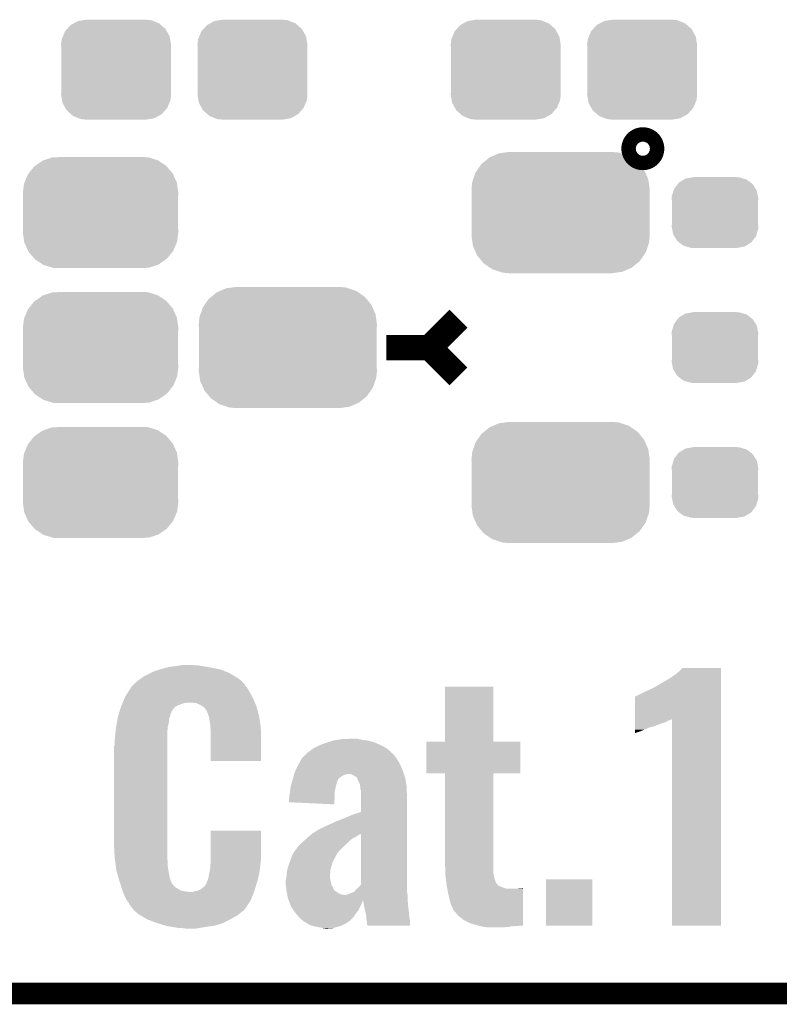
# Model space of a CAD drawing. Extents: x -1.3 to 24.2, y -3.9 to 53.4.
# Tile 3 of 42: x 6.6 to 12, y -3.9 to 3. Entities that reach past the tile are written whole.
import ezdxf

# ---------------------------------------------------------------- set-up
doc = ezdxf.new("R2010")
doc.units = 0
doc.layers.get('0').update_dxf_attribs({"linetype": 'CONTINUOUS'})
for name, color, linetype in [('LTE_CAT_1_5_CLICK_V101_GKO', 9, 'CONTINUOUS'), ('LTE_CAT_1_5_CLICK_V101_GTO', 11, 'CONTINUOUS'), ('LTE_CAT_1_5_CLICK_V101_GTS', 8, 'CONTINUOUS')]:
    doc.layers.add(name, color=color, linetype=linetype)

# ---------------------------------------------------------------- blocks, each defined once
blk = doc.blocks.new('CUSTOM_49')
for points in [[(-0.268438, 0.342124), (-0.233628, 0.347838), (0.2622, 0.342124), (0.247972, 0.347838)], [(-0.233628, 0.347838), (-0.20955, 0.35179), (0.247972, 0.347838), (0.20955, 0.35179)], [(-0.360486, 0.26887), (-0.34504, 0.286174), (0.357822, 0.26887), (0.348152, 0.286174)], [(-0.34504, 0.286174), (-0.320744, 0.31339), (0.348152, 0.286174), (0.317222, 0.31339)], [(-0.320744, 0.31339), (-0.298526, 0.325596), (0.317222, 0.31339), (0.30335, 0.325596)], [(-0.298526, 0.325596), (-0.268438, 0.342124), (0.30335, 0.325596), (0.2622, 0.342124)], [(-0.38735, 0.17526), (-0.383124, 0.213652), (0.38735, 0.17526), (0.380766, 0.213652)], [(-0.383124, 0.213652), (-0.37475, 0.234078), (0.380766, 0.213652), (0.377262, 0.234078)], [(-0.37475, 0.234078), (-0.360486, 0.26887), (0.377262, 0.234078), (0.357822, 0.26887)], [(-0.38608, 0.154124), (-0.38735, 0.17526), (0.38608, 0.154124), (0.38735, 0.17526)], [(-0.38608, -0.154124), (-0.38608, 0.154124), (0.38608, -0.154124), (0.38608, 0.154124)], [(-0.38735, -0.17526), (-0.38608, -0.154124), (0.38735, -0.17526), (0.38608, -0.154124)], [(-0.380764, -0.213652), (-0.38735, -0.17526), (0.383124, -0.213652), (0.38735, -0.17526)], [(-0.377262, -0.234078), (-0.380764, -0.213652), (0.374748, -0.234078), (0.383124, -0.213652)], [(-0.35782, -0.26887), (-0.377262, -0.234078), (0.360486, -0.26887), (0.374748, -0.234078)], [(-0.348152, -0.286174), (-0.35782, -0.26887), (0.345038, -0.286174), (0.360486, -0.26887)], [(-0.31722, -0.31339), (-0.348152, -0.286174), (0.320744, -0.31339), (0.345038, -0.286174)], [(-0.30335, -0.325596), (-0.31722, -0.31339), (0.298524, -0.325596), (0.320744, -0.31339)], [(-0.262198, -0.342124), (-0.30335, -0.325596), (0.268438, -0.342124), (0.298524, -0.325596)], [(-0.247972, -0.347838), (-0.262198, -0.342124), (0.233626, -0.347838), (0.268438, -0.342124)], [(-0.20955, -0.35179), (-0.247972, -0.347838), (0.20955, -0.35179), (0.233626, -0.347838)]]:
    blk.add_solid(points)
blk = doc.blocks.new('CUSTOM_176')
for points in [[(-0.263218, 0.199814), (-0.254768, 0.210758), (0.26581, 0.199814), (0.251368, 0.210758)], [(-0.254768, 0.210758), (-0.218054, 0.233), (0.251368, 0.210758), (0.222016, 0.233)], [(-0.218054, 0.233), (-0.20777, 0.23923), (0.222016, 0.233), (0.200324, 0.23923)], [(-0.20777, 0.23923), (-0.157486, 0.248168), (0.200324, 0.23923), (0.169202, 0.248168)], [(-0.157486, 0.248168), (-0.15367, 0.248846), (0.169202, 0.248168), (0.15367, 0.248846)], [(-0.15367, 0.248846), (-0.15367, 0.25019), (0.15367, 0.248846), (0.15367, 0.25019)], [(-0.303986, 0.114586), (-0.29256, 0.153072), (0.301898, 0.114586), (0.2947, 0.153072)], [(-0.29256, 0.153072), (-0.288346, 0.167262), (0.2947, 0.153072), (0.28593, 0.167262)], [(-0.288346, 0.167262), (-0.263218, 0.199814), (0.28593, 0.167262), (0.26581, 0.199814)], [(-0.3048, 0.09906), (-0.303986, 0.114586), (0.3048, 0.09906), (0.301898, 0.114586)], [(-0.30353, 0.079592), (-0.3048, 0.09906), (0.30353, 0.079592), (0.3048, 0.09906)], [(-0.30353, -0.079592), (-0.30353, 0.079592), (0.30353, -0.079592), (0.30353, 0.079592)], [(-0.3048, -0.09906), (-0.30353, -0.079592), (0.3048, -0.09906), (0.30353, -0.079592)], [(-0.301896, -0.114586), (-0.3048, -0.09906), (0.303986, -0.114586), (0.3048, -0.09906)], [(-0.2947, -0.153072), (-0.301896, -0.114586), (0.292558, -0.153072), (0.303986, -0.114586)], [(-0.285928, -0.167262), (-0.2947, -0.153072), (0.288346, -0.167262), (0.292558, -0.153072)], [(-0.26581, -0.199814), (-0.285928, -0.167262), (0.263216, -0.199814), (0.288346, -0.167262)], [(-0.251366, -0.210758), (-0.26581, -0.199814), (0.254768, -0.210758), (0.263216, -0.199814)], [(-0.222016, -0.233), (-0.251366, -0.210758), (0.218052, -0.233), (0.254768, -0.210758)], [(-0.200322, -0.23923), (-0.222016, -0.233), (0.20777, -0.23923), (0.218052, -0.233)], [(-0.169202, -0.248168), (-0.200322, -0.23923), (0.157484, -0.248168), (0.20777, -0.23923)], [(-0.15367, -0.248846), (-0.169202, -0.248168), (0.15367, -0.248846), (0.157484, -0.248168)], [(-0.15367, -0.25019), (-0.15367, -0.248846), (0.15367, -0.25019), (0.15367, -0.248846)]]:
    blk.add_solid(points)
blk = doc.blocks.new('CUSTOM_177')
for points in [[(-0.45942, 0.329798), (-0.408486, 0.365334), (0.461172, 0.329798), (0.40664, 0.365334)], [(-0.408486, 0.365334), (-0.398144, 0.368824), (0.40664, 0.365334), (0.401284, 0.368824)], [(-0.398144, 0.368824), (-0.340756, 0.388186), (0.401284, 0.368824), (0.337274, 0.388186)], [(-0.340756, 0.388186), (-0.308722, 0.38952), (0.337274, 0.388186), (0.332862, 0.38952)], [(-0.308722, 0.38952), (-0.269336, 0.39116), (0.332862, 0.38952), (0.269336, 0.39116)], [(-0.506452, 0.275566), (-0.46711, 0.324432), (0.50774, 0.275566), (0.46578, 0.324432)], [(-0.46711, 0.324432), (-0.45942, 0.329798), (0.46578, 0.324432), (0.461172, 0.329798)], [(-0.539378, 0.202748), (-0.536172, 0.210462), (0.538362, 0.202748), (0.537258, 0.210462)], [(-0.536172, 0.210462), (-0.511936, 0.268752), (0.537258, 0.210462), (0.51083, 0.268752)], [(-0.511936, 0.268752), (-0.506452, 0.275566), (0.51083, 0.268752), (0.50774, 0.275566)], [(-0.54737, 0.1397), (-0.539378, 0.202748), (0.54737, 0.1397), (0.538362, 0.202748)], [(-0.5461, 0.114396), (-0.54737, 0.1397), (0.5461, 0.114396), (0.54737, 0.1397)], [(-0.5461, -0.114396), (-0.5461, 0.114396), (0.5461, -0.114396), (0.5461, 0.114396)], [(-0.54737, -0.1397), (-0.5461, -0.114396), (0.54737, -0.1397), (0.5461, -0.114396)], [(-0.538362, -0.202744), (-0.54737, -0.1397), (0.53938, -0.202744), (0.54737, -0.1397)], [(-0.53726, -0.210462), (-0.538362, -0.202744), (0.53617, -0.210462), (0.53938, -0.202744)], [(-0.510832, -0.26875), (-0.53726, -0.210462), (0.511938, -0.26875), (0.53617, -0.210462)], [(-0.507742, -0.275566), (-0.510832, -0.26875), (0.50645, -0.275566), (0.511938, -0.26875)], [(-0.465784, -0.32443), (-0.507742, -0.275566), (0.46711, -0.32443), (0.50645, -0.275566)], [(-0.461176, -0.329798), (-0.465784, -0.32443), (0.459416, -0.329798), (0.46711, -0.32443)], [(-0.406646, -0.365332), (-0.461176, -0.329798), (0.408488, -0.365332), (0.459416, -0.329798)], [(-0.401288, -0.368824), (-0.406646, -0.365332), (0.398138, -0.368824), (0.408488, -0.365332)], [(-0.337284, -0.388186), (-0.401288, -0.368824), (0.340756, -0.388186), (0.398138, -0.368824)], [(-0.332868, -0.389522), (-0.337284, -0.388186), (0.308672, -0.389522), (0.340756, -0.388186)], [(-0.269336, -0.39116), (-0.332868, -0.389522), (0.269336, -0.39116), (0.308672, -0.389522)]]:
    blk.add_solid(points)
blk = doc.blocks.new('CUSTOM_180')
for points in [[(-0.475056, 0.399202), (-0.434384, 0.416954), (0.48061, 0.399202), (0.427352, 0.416954)], [(-0.434384, 0.416954), (-0.39463, 0.422314), (0.427352, 0.416954), (0.41127, 0.422314)], [(-0.39463, 0.422314), (-0.36195, 0.42672), (0.41127, 0.422314), (0.36195, 0.42672)], [(-0.55778, 0.34124), (-0.537468, 0.357976), (0.554888, 0.34124), (0.540962, 0.357976)], [(-0.537468, 0.357976), (-0.50137, 0.387716), (0.540962, 0.357976), (0.497426, 0.387716)], [(-0.50137, 0.387716), (-0.475056, 0.399202), (0.497426, 0.387716), (0.48061, 0.399202)], [(-0.614922, 0.234946), (-0.599296, 0.281086), (0.617268, 0.234946), (0.596864, 0.281086)], [(-0.599296, 0.281086), (-0.585008, 0.30179), (0.596864, 0.281086), (0.587708, 0.30179)], [(-0.585008, 0.30179), (-0.55778, 0.34124), (0.587708, 0.30179), (0.554888, 0.34124)], [(-0.62738, 0.16256), (-0.622738, 0.21186), (0.62738, 0.16256), (0.620494, 0.21186)], [(-0.622738, 0.21186), (-0.614922, 0.234946), (0.620494, 0.21186), (0.617268, 0.234946)], [(-0.62611, 0.136688), (-0.62738, 0.16256), (0.62611, 0.136688), (0.62738, 0.16256)], [(-0.62611, -0.136688), (-0.62611, 0.136688), (0.62611, -0.136688), (0.62611, 0.136688)], [(-0.62738, -0.16256), (-0.62611, -0.136688), (0.62738, -0.16256), (0.62611, -0.136688)], [(-0.620492, -0.21186), (-0.62738, -0.16256), (0.622738, -0.21186), (0.62738, -0.16256)], [(-0.617268, -0.234946), (-0.620492, -0.21186), (0.61492, -0.234946), (0.622738, -0.21186)], [(-0.596862, -0.281086), (-0.617268, -0.234946), (0.599296, -0.281086), (0.61492, -0.234946)], [(-0.587708, -0.30179), (-0.596862, -0.281086), (0.585006, -0.30179), (0.599296, -0.281086)], [(-0.554886, -0.34124), (-0.587708, -0.30179), (0.55778, -0.34124), (0.585006, -0.30179)], [(-0.540962, -0.357976), (-0.554886, -0.34124), (0.537466, -0.357976), (0.55778, -0.34124)], [(-0.497424, -0.387716), (-0.540962, -0.357976), (0.50137, -0.387716), (0.537466, -0.357976)], [(-0.48061, -0.399202), (-0.497424, -0.387716), (0.475054, -0.399202), (0.50137, -0.387716)], [(-0.42735, -0.416954), (-0.48061, -0.399202), (0.434384, -0.416954), (0.475054, -0.399202)], [(-0.41127, -0.422314), (-0.42735, -0.416954), (0.394628, -0.422314), (0.434384, -0.416954)], [(-0.36195, -0.42672), (-0.41127, -0.422314), (0.36195, -0.42672), (0.394628, -0.422314)]]:
    blk.add_solid(points)

msp = doc.modelspace()

# ---------------------------------------------------------------- linework, layer by layer
at = {"layer": 'LTE_CAT_1_5_CLICK_V101_GKO', "const_width": 0.1524}
msp.add_lwpolyline([(-1.27, -3.81), (21.59, -3.81)], dxfattribs=at)
at = {"layer": 'LTE_CAT_1_5_CLICK_V101_GTO', "const_width": 0.20066}
msp.add_lwpolyline([(10.94994, 2.13614, 1), (11.05154, 2.13614, 1)], format="xyb", close=True, dxfattribs=at)
at = {"layer": 'LTE_CAT_1_5_CLICK_V101_GTO', "const_width": 0.1778}
for points in [[(9.4996, 0.7366), (9.7028, 0.9398)], [(9.1948, 0.7366), (9.4996, 0.7366)], [(9.4996, 0.7366), (9.7028, 0.5334)]]:
    msp.add_lwpolyline(points, dxfattribs=at)
at = {"layer": 'LTE_CAT_1_5_CLICK_V101_GTO'}
for points in [[(7.602216, -1.529082), (7.62, -1.524), (8.026402, -1.529082), (8.000996, -1.524)], [(7.62, -1.524), (7.645908, -1.51638), (8.000996, -1.524), (7.9629, -1.51638)], [(7.645908, -1.51638), (7.663182, -1.5113), (7.9629, -1.51638), (7.93242, -1.5113)], [(7.663182, -1.5113), (7.7089, -1.50622), (7.93242, -1.5113), (7.90194, -1.50622)], [(7.7089, -1.50622), (7.73938, -1.50114), (7.90194, -1.50622), (7.874002, -1.50114)], [(7.73938, -1.50114), (7.754622, -1.4986), (7.853682, -1.50114), (7.8359, -1.4986)], [(11.26236, -1.5367), (11.280122, -1.518942), (11.551918, -1.5367), (11.55192, -1.518942)], [(11.280122, -1.518942), (11.280146, -1.51892), (11.55192, -1.518942), (11.280146, -1.51892)], [(7.44982, -1.60528), (7.471412, -1.590038), (8.169276, -1.60528), (8.148318, -1.590038)], [(7.471412, -1.590038), (7.493, -1.5748), (8.148318, -1.590038), (8.123286, -1.5748)], [(7.493, -1.5748), (7.52094, -1.5621), (8.123286, -1.5748), (8.102422, -1.5621)], [(7.52094, -1.5621), (7.53491, -1.55448), (8.102422, -1.5621), (8.089902, -1.55448)], [(7.53491, -1.55448), (7.548882, -1.54686), (8.089902, -1.55448), (8.070852, -1.54686)], [(7.548882, -1.54686), (7.58444, -1.534162), (8.070852, -1.54686), (8.039104, -1.534162)], [(7.58444, -1.534162), (7.602216, -1.529082), (8.039104, -1.534162), (8.026402, -1.529082)], [(11.1633, -1.60782), (11.1887, -1.592582), (11.551918, -1.60782), (11.551918, -1.592582)], [(11.1887, -1.592582), (11.236962, -1.559558), (11.551918, -1.592582), (11.551918, -1.559558)], [(11.236962, -1.559558), (11.26236, -1.5367), (11.551918, -1.559558), (11.551918, -1.5367)], [(7.374636, -1.69164), (7.394138, -1.661162), (8.23468, -1.69164), (8.216902, -1.661162)], [(7.394138, -1.661162), (7.39902, -1.653536), (8.216902, -1.661162), (8.210366, -1.653536)], [(7.39902, -1.653536), (7.399026, -1.650994), (8.210366, -1.653536), (8.208188, -1.650994)], [(7.399026, -1.650994), (7.406638, -1.643382), (8.208188, -1.650994), (8.201662, -1.643382)], [(7.406638, -1.643382), (7.414256, -1.635764), (8.201662, -1.643382), (8.19912, -1.635764)], [(7.414256, -1.635764), (7.42188, -1.62814), (8.19912, -1.635764), (8.19226, -1.62814)], [(7.42188, -1.62814), (7.44361, -1.61036), (8.19226, -1.62814), (8.17626, -1.61036)], [(7.44361, -1.61036), (7.44982, -1.60528), (8.17626, -1.61036), (8.169276, -1.60528)], [(9.60882, -2.037058), (9.60884, -1.651022), (9.949202, -2.037058), (9.94918, -1.651022)], [(9.60884, -1.651022), (9.608842, -1.651), (9.94918, -1.651022), (9.608842, -1.651)], [(11.05408, -1.66878), (11.089638, -1.651), (11.551918, -1.66878), (11.551918, -1.651)], [(11.089638, -1.651), (11.127742, -1.628138), (11.551918, -1.651), (11.551918, -1.628138)], [(11.127742, -1.628138), (11.130284, -1.625598), (11.551918, -1.628138), (11.551918, -1.625598)], [(11.130284, -1.625598), (11.145518, -1.61798), (11.551918, -1.625598), (11.551918, -1.61798)], [(11.145518, -1.61798), (11.1633, -1.60782), (11.551918, -1.61798), (11.551918, -1.60782)], [(7.350762, -1.734818), (7.358382, -1.71704), (8.25754, -1.734818), (8.248128, -1.71704)], [(7.358382, -1.71704), (7.374636, -1.69164), (8.248128, -1.71704), (8.23468, -1.69164)], [(10.944868, -1.87961), (10.944882, -1.71958), (11.551914, -1.87961), (11.551916, -1.71958)], [(10.944882, -1.71958), (10.947404, -1.719578), (11.551916, -1.71958), (11.551916, -1.719578)], [(10.947404, -1.719578), (10.99312, -1.69672), (11.551916, -1.719578), (11.551916, -1.69672)], [(10.99312, -1.69672), (11.02106, -1.68402), (11.551916, -1.69672), (11.551916, -1.68402)], [(11.02106, -1.68402), (11.05408, -1.66878), (11.551916, -1.68402), (11.551918, -1.66878)], [(7.321592, -1.808482), (7.32711, -1.790702), (7.69366, -1.808482), (7.71144, -1.790702)], [(7.32711, -1.790702), (7.3279, -1.788158), (7.71144, -1.790702), (7.716526, -1.788158)], [(7.3279, -1.788158), (7.331164, -1.78054), (7.716526, -1.788158), (7.73176, -1.78054)], [(7.331164, -1.78054), (7.335518, -1.77038), (7.73176, -1.78054), (7.757158, -1.77038)], [(7.335518, -1.77038), (7.337696, -1.7653), (7.757158, -1.77038), (7.774938, -1.7653)], [(7.337696, -1.7653), (7.338784, -1.76276), (7.774938, -1.7653), (7.79272, -1.76276)], [(7.338784, -1.76276), (7.350762, -1.734818), (8.269516, -1.76276), (8.25754, -1.734818)], [(7.853678, -1.7653), (7.810502, -1.76276), (8.270606, -1.7653), (8.269516, -1.76276)], [(7.88416, -1.778), (7.853678, -1.7653), (8.276048, -1.778), (8.270606, -1.7653)], [(7.898386, -1.78816), (7.88416, -1.778), (8.280402, -1.78816), (8.276048, -1.778)], [(7.901938, -1.790698), (7.898386, -1.78816), (8.281086, -1.790698), (8.280402, -1.78816)], [(7.909554, -1.79324), (7.901938, -1.790698), (8.28177, -1.79324), (8.281086, -1.790698)], [(7.929878, -1.818638), (7.909554, -1.79324), (8.288608, -1.818638), (8.28177, -1.79324)], [(7.302848, -1.874522), (7.30504, -1.861818), (7.66572, -1.874522), (7.671162, -1.861818)], [(7.30504, -1.861818), (7.306614, -1.856742), (7.671162, -1.861818), (7.673338, -1.856742)], [(7.306614, -1.856742), (7.311344, -1.841502), (7.673338, -1.856742), (7.67588, -1.841502)], [(7.311344, -1.841502), (7.313708, -1.833886), (7.67588, -1.841502), (7.680956, -1.833886)], [(7.313708, -1.833886), (7.315284, -1.828804), (7.680956, -1.833886), (7.68096, -1.828804)], [(7.315284, -1.828804), (7.321592, -1.808482), (7.68096, -1.828804), (7.69366, -1.808482)], [(7.94004, -1.84658), (7.929878, -1.818638), (8.29613, -1.84658), (8.288608, -1.818638)], [(7.94258, -1.8542), (7.94004, -1.84658), (8.29818, -1.8542), (8.29613, -1.84658)], [(7.947658, -1.869438), (7.94258, -1.8542), (8.300638, -1.869438), (8.29818, -1.8542)], [(7.94766, -1.874518), (7.947658, -1.869438), (8.301458, -1.874518), (8.300638, -1.869438)], [(7.287944, -1.973578), (7.292338, -1.935482), (7.65302, -1.973578), (7.65556, -1.935482)], [(7.292338, -1.935482), (7.29234, -1.93548), (7.65556, -1.935482), (7.65556, -1.93548)], [(7.29234, -1.93548), (7.297594, -1.905), (7.65556, -1.93548), (7.66318, -1.905)], [(7.297594, -1.905), (7.302848, -1.874522), (7.66318, -1.905), (7.66572, -1.874522)], [(7.95528, -1.917698), (7.94766, -1.874518), (8.308422, -1.917698), (8.301458, -1.874518)], [(7.956178, -1.932942), (7.95528, -1.917698), (8.31088, -1.932942), (8.308422, -1.917698)], [(7.95782, -1.96088), (7.956178, -1.932942), (8.311702, -1.96088), (8.31088, -1.932942)], [(10.944862, -1.93548), (10.944864, -1.92024), (11.061696, -1.93548), (11.10234, -1.92024)], [(10.944862, -1.938022), (10.944862, -1.93548), (11.046458, -1.938022), (11.056618, -1.93548)], [(10.944862, -1.95326), (10.944862, -1.938022), (11.0109, -1.95326), (11.046458, -1.938022)], [(10.944864, -1.92024), (10.944866, -1.907538), (11.10234, -1.92024), (11.13536, -1.907538)], [(10.944866, -1.887222), (10.944868, -1.882142), (11.191238, -1.887222), (11.198856, -1.882142)], [(10.944866, -1.88976), (10.944866, -1.887222), (11.178538, -1.88976), (11.191238, -1.887222)], [(10.944866, -1.899922), (10.944866, -1.88976), (11.160758, -1.899922), (11.178538, -1.88976)], [(10.944866, -1.907538), (10.944866, -1.899922), (11.13536, -1.907538), (11.160758, -1.899922)], [(10.944868, -1.882142), (10.944868, -1.87961), (11.198856, -1.882142), (11.206452, -1.87961)], [(11.20648, -3.332458), (11.206452, -1.87961), (11.551898, -3.332458), (11.551914, -1.87961)], [(7.28218, -2.02946), (7.28472, -2.00152), (7.65302, -2.02946), (7.65302, -2.00152)], [(7.28472, -2.00152), (7.287944, -1.973578), (7.65302, -2.00152), (7.65302, -1.973578)], [(7.95782, -2.0193), (7.95782, -1.96088), (8.31342, -2.0193), (8.311702, -1.96088)], [(10.94486, -1.968502), (10.944862, -1.95326), (10.9728, -1.968502), (11.0109, -1.95326)], [(10.94486, -1.97358), (10.94486, -1.968502), (10.95502, -1.97358), (10.9728, -1.968502)], [(10.94486, -1.978624), (10.94486, -1.97358), (10.94486, -1.978624), (10.95502, -1.97358)], [(7.2771, -2.077718), (7.28218, -2.054858), (7.65302, -2.077718), (7.65302, -2.054858)], [(7.2771, -2.75336), (7.2771, -2.077718), (7.65302, -2.75336), (7.65302, -2.077718)], [(7.28218, -2.054858), (7.28218, -2.02946), (7.65302, -2.054858), (7.65302, -2.02946)], [(7.95782, -2.174218), (7.95782, -2.0193), (8.313398, -2.174218), (8.31342, -2.0193)], [(8.684262, -2.0828), (8.71982, -2.06502), (9.193274, -2.0828), (9.161272, -2.06502)], [(8.71982, -2.06502), (8.72635, -2.06248), (9.161272, -2.06502), (9.1567, -2.06248)], [(8.72635, -2.06248), (8.765538, -2.04724), (9.1567, -2.06248), (9.122412, -2.04724)], [(8.765538, -2.04724), (8.781504, -2.04216), (9.122412, -2.04724), (9.110982, -2.04216)], [(8.781504, -2.04216), (8.82142, -2.02946), (9.110982, -2.04216), (9.062722, -2.02946)], [(8.82142, -2.02946), (8.85317, -2.02438), (9.062722, -2.02946), (9.022082, -2.02438)], [(8.85317, -2.02438), (8.884922, -2.0193), (9.022082, -2.02438), (9.00007, -2.0193)], [(8.884922, -2.0193), (8.95604, -2.01676), (9.00007, -2.0193), (8.989062, -2.01676)], [(9.47674, -2.260578), (9.47676, -2.037102), (10.137118, -2.260578), (10.13714, -2.037102)], [(9.47676, -2.037102), (9.476762, -2.03708), (10.13714, -2.037102), (9.949202, -2.03708)], [(9.476762, -2.03708), (9.60882, -2.037058), (9.949202, -2.03708), (9.949202, -2.037058)], [(8.600442, -2.15392), (8.61314, -2.14122), (9.26564, -2.15392), (9.25576, -2.14122)], [(8.61314, -2.14122), (8.628376, -2.125984), (9.25576, -2.14122), (9.2456, -2.125984)], [(8.628376, -2.125984), (8.630918, -2.123442), (9.2456, -2.125984), (9.240524, -2.123442)], [(8.630918, -2.123442), (8.63854, -2.11582), (9.240524, -2.123442), (9.232358, -2.11582)], [(8.63854, -2.11582), (8.64616, -2.11074), (9.232358, -2.11582), (9.226914, -2.11074)], [(8.64616, -2.11074), (8.65886, -2.10058), (9.226914, -2.11074), (9.216028, -2.10058)], [(8.65886, -2.10058), (8.677, -2.087882), (9.216028, -2.10058), (9.20242, -2.087882)], [(8.677, -2.087882), (8.684262, -2.0828), (9.20242, -2.087882), (9.193274, -2.0828)], [(8.313398, -2.17424), (7.95782, -2.174218), (8.313398, -2.17424), (8.313398, -2.174218)], [(8.556858, -2.23774), (8.5725, -2.204722), (9.3091, -2.23774), (9.294656, -2.204722)], [(8.5725, -2.204722), (8.576692, -2.197098), (9.294656, -2.204722), (9.29132, -2.197098)], [(8.576692, -2.197098), (8.594852, -2.16408), (9.29132, -2.197098), (9.273542, -2.16408)], [(8.594852, -2.16408), (8.600442, -2.15392), (9.273542, -2.16408), (9.26564, -2.15392)], [(8.536574, -2.298706), (8.541656, -2.280922), (8.85698, -2.298706), (8.87984, -2.280922)], [(8.541656, -2.280922), (8.54456, -2.27076), (8.87984, -2.280922), (8.900158, -2.27076)], [(8.54456, -2.27076), (8.54601, -2.26568), (8.900158, -2.27076), (8.920478, -2.26568)], [(8.54601, -2.26568), (8.54964, -2.25298), (9.31888, -2.26568), (9.314434, -2.25298)], [(8.54964, -2.25298), (8.556858, -2.23774), (9.314434, -2.25298), (9.3091, -2.23774)], [(8.95858, -2.2733), (8.945876, -2.26568), (9.321546, -2.2733), (9.31888, -2.26568)], [(8.981434, -2.283458), (8.95858, -2.2733), (9.325102, -2.283458), (9.321546, -2.2733)], [(8.984826, -2.288542), (8.981434, -2.283458), (9.32688, -2.288542), (9.325102, -2.283458)], [(9.608798, -2.2606), (9.47674, -2.260578), (10.137118, -2.2606), (10.137118, -2.260578)], [(9.6088, -2.260622), (9.608798, -2.2606), (9.94918, -2.260622), (10.137118, -2.2606)], [(9.60882, -2.91338), (9.6088, -2.260622), (9.94918, -2.91338), (9.94918, -2.260622)], [(8.51662, -2.3876), (8.5217, -2.352038), (8.832088, -2.3876), (8.8392, -2.352038)], [(8.5217, -2.352038), (8.52946, -2.3241), (8.8392, -2.352038), (8.846818, -2.3241)], [(8.52946, -2.3241), (8.5344, -2.30632), (8.846818, -2.3241), (8.854438, -2.30632)], [(8.5344, -2.306318), (8.536574, -2.298706), (8.85444, -2.306318), (8.85698, -2.298706)], [(8.5344, -2.30632), (8.5344, -2.306318), (8.854438, -2.30632), (8.85444, -2.306318)], [(8.9916, -2.2987), (8.984826, -2.288542), (9.328648, -2.2987), (9.32688, -2.288542)], [(8.994134, -2.301234), (8.9916, -2.2987), (9.329088, -2.301234), (9.328648, -2.2987)], [(8.99414, -2.306316), (8.994134, -2.301234), (9.329972, -2.306316), (9.329088, -2.301234)], [(9.009378, -2.336798), (8.99414, -2.306316), (9.335274, -2.336798), (9.329972, -2.306316)], [(9.010162, -2.346962), (9.009378, -2.336798), (9.33704, -2.346962), (9.335274, -2.336798)], [(9.01192, -2.369818), (9.010162, -2.346962), (9.337956, -2.369818), (9.33704, -2.346962)], [(8.509002, -2.463776), (8.51154, -2.423162), (8.829456, -2.463776), (8.830628, -2.423162)], [(8.51154, -2.423162), (8.511542, -2.410456), (8.830628, -2.423162), (8.830994, -2.410456)], [(8.511542, -2.410456), (8.51662, -2.400296), (8.830994, -2.410456), (8.831286, -2.400296)], [(8.51662, -2.390142), (8.51662, -2.3876), (8.83158, -2.390142), (8.832088, -2.3876)], [(8.51662, -2.400296), (8.51662, -2.390142), (8.831286, -2.400296), (8.83158, -2.390142)], [(9.016998, -2.382516), (9.01192, -2.369818), (9.338464, -2.382516), (9.337956, -2.369818)], [(9.017, -2.41046), (9.016998, -2.382516), (9.33958, -2.41046), (9.338464, -2.382516)], [(9.017, -2.532364), (9.017, -2.41046), (9.33958, -2.532364), (9.33958, -2.41046)], [(8.829018, -2.47904), (8.509002, -2.463776), (8.829018, -2.47904), (8.829456, -2.463776)], [(8.89508, -2.5781), (8.94842, -2.55524), (9.33958, -2.5781), (9.33958, -2.55524)], [(8.94842, -2.55524), (9.017, -2.532364), (9.33958, -2.55524), (9.33958, -2.532364)], [(8.74776, -2.6416), (8.7757, -2.6289), (9.33958, -2.6416), (9.33958, -2.6289)], [(8.7757, -2.6289), (8.80872, -2.61366), (9.33958, -2.6289), (9.33958, -2.61366)], [(8.80872, -2.61366), (8.84936, -2.59588), (9.33958, -2.61366), (9.33958, -2.59588)], [(8.84936, -2.59588), (8.89508, -2.5781), (9.33958, -2.59588), (9.33958, -2.5781)], [(7.957822, -2.85496), (7.95784, -2.664482), (8.31342, -2.85496), (8.31342, -2.664482)], [(7.95784, -2.664482), (7.957842, -2.66446), (8.31342, -2.664482), (7.957842, -2.66446)], [(8.64921, -2.705098), (8.66445, -2.692398), (8.98398, -2.705098), (9.001762, -2.692398)], [(8.66445, -2.692398), (8.667494, -2.68986), (9.001762, -2.692398), (9.011922, -2.68986)], [(8.667494, -2.68986), (8.670522, -2.687338), (9.011922, -2.68986), (9.016972, -2.687338)], [(8.670522, -2.687338), (8.676642, -2.682238), (9.33958, -2.687338), (9.33958, -2.682238)], [(8.676642, -2.682238), (8.709662, -2.661918), (9.33958, -2.682238), (9.33958, -2.661918)], [(8.709662, -2.661918), (8.712204, -2.659378), (9.33958, -2.661918), (9.33958, -2.659378)], [(8.712204, -2.659378), (8.74776, -2.6416), (9.33958, -2.659378), (9.33958, -2.6416)], [(9.016996, -3.042926), (9.016972, -2.687338), (9.33958, -3.042926), (9.33958, -2.687338)], [(7.28218, -2.85496), (7.2771, -2.75336), (7.65302, -2.85496), (7.65302, -2.75336)], [(8.575042, -2.773678), (8.58774, -2.76098), (8.896352, -2.773678), (8.91032, -2.76098)], [(8.58774, -2.76098), (8.59536, -2.75336), (8.91032, -2.76098), (8.91794, -2.75336)], [(8.59536, -2.75336), (8.615362, -2.73558), (8.91794, -2.75336), (8.935722, -2.73558)], [(8.615362, -2.73558), (8.61822, -2.73304), (8.935722, -2.73558), (8.938986, -2.73304)], [(8.61822, -2.73304), (8.634984, -2.7178), (8.938986, -2.73304), (8.958582, -2.7178)], [(8.634984, -2.7178), (8.64616, -2.70764), (8.958582, -2.7178), (8.978896, -2.70764)], [(8.64616, -2.70764), (8.64921, -2.705098), (8.978896, -2.70764), (8.98398, -2.705098)], [(8.52932, -2.842258), (8.538028, -2.82702), (8.839202, -2.842258), (8.846822, -2.82702)], [(8.538028, -2.82702), (8.543834, -2.81686), (8.846822, -2.82702), (8.854442, -2.81686)], [(8.543834, -2.81686), (8.545286, -2.81432), (8.854442, -2.81686), (8.85698, -2.81432)], [(8.545286, -2.81432), (8.549642, -2.8067), (8.85698, -2.81432), (8.863906, -2.8067)], [(8.549642, -2.8067), (8.55472, -2.801618), (8.863906, -2.8067), (8.868526, -2.801618)], [(8.55472, -2.801618), (8.56234, -2.79146), (8.868526, -2.801618), (8.87776, -2.79146)], [(8.56234, -2.79146), (8.565968, -2.78638), (8.87776, -2.79146), (8.88238, -2.78638)], [(8.565968, -2.78638), (8.575042, -2.773678), (8.88238, -2.78638), (8.896352, -2.773678)], [(7.28324, -2.86258), (7.28218, -2.85496), (7.65302, -2.86258), (7.65302, -2.85496)], [(7.286062, -2.882902), (7.28324, -2.86258), (7.65556, -2.882902), (7.65302, -2.86258)], [(7.290296, -2.913382), (7.286062, -2.882902), (7.65556, -2.913382), (7.65556, -2.882902)], [(7.95528, -2.92354), (7.956708, -2.90068), (8.305482, -2.92354), (8.30834, -2.90068)], [(7.956708, -2.90068), (7.95782, -2.882902), (8.30834, -2.90068), (8.310314, -2.882902)], [(7.95782, -2.882902), (7.957822, -2.85496), (8.310314, -2.882902), (8.31342, -2.85496)], [(8.504966, -2.91338), (8.51393, -2.88798), (8.80872, -2.91338), (8.81634, -2.88798)], [(8.51393, -2.88798), (8.51662, -2.88036), (8.81634, -2.88798), (8.82015, -2.88036)], [(8.51662, -2.88036), (8.52932, -2.842258), (8.82015, -2.88036), (8.839202, -2.842258)], [(7.29488, -2.946398), (7.290296, -2.913382), (7.661064, -2.946398), (7.65556, -2.913382)], [(7.302992, -2.97434), (7.29488, -2.946398), (7.66572, -2.97434), (7.661064, -2.946398)], [(7.311842, -3.00482), (7.302992, -2.97434), (7.673342, -3.00482), (7.66572, -2.97434)], [(7.94512, -2.98196), (7.948814, -2.96164), (8.295842, -2.98196), (8.30072, -2.96164)], [(7.948814, -2.96164), (7.9502, -2.95402), (8.30072, -2.96164), (8.301672, -2.95402)], [(7.9502, -2.95402), (7.95528, -2.92354), (8.301672, -2.95402), (8.305482, -2.92354)], [(8.49122, -2.99212), (8.492782, -2.9718), (8.79856, -2.99212), (8.79856, -2.9718)], [(8.492782, -2.9718), (8.49376, -2.959098), (8.79856, -2.9718), (8.799618, -2.959098)], [(8.49376, -2.959098), (8.49757, -2.941318), (8.799618, -2.959098), (8.8011, -2.941318)], [(8.49757, -2.941318), (8.501382, -2.92354), (8.8011, -2.941318), (8.805948, -2.92354)], [(8.501382, -2.92354), (8.504966, -2.91338), (8.805948, -2.92354), (8.80872, -2.91338)], [(9.610984, -2.971802), (9.60882, -2.91338), (9.94918, -2.971802), (9.94918, -2.91338)], [(9.61136, -2.98196), (9.610984, -2.971802), (9.95172, -2.98196), (9.94918, -2.971802)], [(7.31774, -3.02514), (7.311842, -3.00482), (7.680734, -3.02514), (7.673342, -3.00482)], [(7.32018, -3.03276), (7.31774, -3.02514), (7.683504, -3.03276), (7.680734, -3.02514)], [(7.320992, -3.0353), (7.32018, -3.03276), (7.68604, -3.0353), (7.683504, -3.03276)], [(7.323432, -3.042922), (7.320992, -3.0353), (7.691122, -3.042922), (7.68604, -3.0353)], [(7.329934, -3.063242), (7.323432, -3.042922), (7.711442, -3.063242), (7.691122, -3.042922)], [(7.91718, -3.053076), (7.92988, -3.032756), (8.276884, -3.053076), (8.283136, -3.032756)], [(7.92988, -3.032756), (7.929882, -3.027676), (8.283136, -3.032756), (8.284698, -3.027676)], [(7.929882, -3.027676), (7.93115, -3.025138), (8.284698, -3.027676), (8.28548, -3.025138)], [(7.93115, -3.025138), (7.93496, -3.01752), (8.28548, -3.025138), (8.287308, -3.01752)], [(7.93496, -3.01752), (7.94004, -3.004818), (8.287308, -3.01752), (8.290356, -3.004818)], [(7.94004, -3.004818), (7.94512, -2.98196), (8.290356, -3.004818), (8.295842, -2.98196)], [(8.48614, -3.017518), (8.487662, -3.0099), (8.802734, -3.017518), (8.8011, -3.0099)], [(8.48614, -3.042918), (8.48614, -3.017518), (8.808174, -3.042918), (8.802734, -3.017518)], [(8.486488, -3.045458), (8.48614, -3.042918), (8.808718, -3.045458), (8.808174, -3.042918)], [(8.49099, -3.078478), (8.486488, -3.045458), (8.8265, -3.078478), (8.808718, -3.045458)], [(8.487662, -3.0099), (8.490204, -2.997198), (8.8011, -3.0099), (8.79856, -2.997198)], [(8.490204, -2.997198), (8.49122, -2.99212), (8.79856, -2.997198), (8.79856, -2.99212)], [(8.99922, -3.063242), (9.016996, -3.042926), (9.33958, -3.063242), (9.33958, -3.042926)], [(9.61258, -2.992118), (9.61136, -2.98196), (9.95426, -2.992118), (9.95172, -2.98196)], [(9.616542, -3.025144), (9.61258, -2.992118), (9.964422, -3.025144), (9.95426, -2.992118)], [(9.61898, -3.045462), (9.616542, -3.025144), (9.97865, -3.045462), (9.964422, -3.025144)], [(9.619904, -3.050542), (9.61898, -3.045462), (9.982206, -3.050542), (9.97865, -3.045462)], [(10.32002, -3.332458), (10.32004, -3.007382), (10.645118, -3.332458), (10.64514, -3.007382)], [(10.32004, -3.007382), (10.320042, -3.00736), (10.64514, -3.007382), (10.320042, -3.00736)], [(7.333184, -3.0734), (7.329934, -3.063242), (7.72922, -3.0734), (7.711442, -3.063242)], [(7.337248, -3.086102), (7.333184, -3.0734), (7.749542, -3.086102), (7.72922, -3.0734)], [(7.33806, -3.088642), (7.337248, -3.086102), (7.763518, -3.088642), (7.749542, -3.086102)], [(7.33913, -3.09118), (7.33806, -3.088642), (7.77748, -3.09118), (7.763518, -3.088642)], [(7.341268, -3.09626), (7.33913, -3.09118), (7.810502, -3.09626), (7.77748, -3.09118)], [(7.35838, -3.1369), (7.341268, -3.09626), (8.246532, -3.1369), (8.263092, -3.09626)], [(7.810502, -3.09626), (7.825742, -3.096258), (8.263092, -3.09626), (8.263092, -3.096258)], [(7.825742, -3.096258), (7.840982, -3.09118), (8.263092, -3.096258), (8.265162, -3.09118)], [(7.840982, -3.09118), (7.858762, -3.088638), (8.265162, -3.09118), (8.265944, -3.088638)], [(7.858762, -3.088638), (7.881622, -3.081018), (8.265944, -3.088638), (8.268288, -3.081018)], [(7.881622, -3.081018), (7.8994, -3.06832), (8.268288, -3.081018), (8.272194, -3.06832)], [(7.8994, -3.06832), (7.91718, -3.053076), (8.272194, -3.06832), (8.276884, -3.053076)], [(8.492028, -3.086092), (8.49099, -3.078478), (8.82904, -3.086092), (8.8265, -3.078478)], [(8.493414, -3.09626), (8.492028, -3.086092), (8.84682, -3.09626), (8.82904, -3.086092)], [(8.49376, -3.0988), (8.493414, -3.09626), (8.850886, -3.0988), (8.84682, -3.09626)], [(8.495792, -3.108958), (8.49376, -3.0988), (8.867138, -3.108958), (8.850886, -3.0988)], [(8.496808, -3.114038), (8.495792, -3.108958), (8.882378, -3.114038), (8.867138, -3.108958)], [(8.497316, -3.11658), (8.496808, -3.114038), (8.90016, -3.11658), (8.882378, -3.114038)], [(8.497826, -3.119122), (8.497316, -3.11658), (9.34466, -3.119122), (9.344238, -3.11658)], [(8.907778, -3.11658), (8.920478, -3.11404), (9.344238, -3.11658), (9.343814, -3.11404)], [(8.920478, -3.11404), (8.93826, -3.10642), (9.343814, -3.11404), (9.342544, -3.10642)], [(8.93826, -3.10642), (8.96366, -3.09626), (9.342544, -3.10642), (9.34085, -3.09626)], [(8.96366, -3.09626), (8.971278, -3.091182), (9.34085, -3.09626), (9.340004, -3.091182)], [(8.971278, -3.091182), (8.97331, -3.088642), (9.340004, -3.091182), (9.33958, -3.088642)], [(8.97331, -3.088642), (8.981438, -3.078482), (9.33958, -3.088642), (9.33958, -3.078482)], [(8.981438, -3.078482), (8.99922, -3.063242), (9.33958, -3.078482), (9.33958, -3.063242)], [(9.620366, -3.05308), (9.619904, -3.050542), (9.989818, -3.05308), (9.982206, -3.050542)], [(9.621752, -3.0607), (9.620366, -3.05308), (10.0076, -3.0607), (9.989818, -3.05308)], [(9.623598, -3.07086), (9.621752, -3.0607), (10.035542, -3.07086), (10.0076, -3.0607)], [(9.62406, -3.0734), (9.623598, -3.07086), (10.076178, -3.0734), (10.035542, -3.07086)], [(9.62914, -3.10134), (9.62406, -3.0734), (10.157456, -3.10134), (10.157458, -3.0734)], [(9.6393, -3.147062), (9.62914, -3.10134), (10.157452, -3.147062), (10.157456, -3.10134)], [(10.10158, -3.0734), (10.12698, -3.07086), (10.157458, -3.0734), (10.157458, -3.07086)], [(10.12698, -3.07086), (10.15746, -3.068344), (10.157458, -3.07086), (10.15746, -3.068344)], [(7.368538, -3.15468), (7.35838, -3.1369), (8.239288, -3.15468), (8.246532, -3.1369)], [(7.372168, -3.159762), (7.368538, -3.15468), (8.237218, -3.159762), (8.239288, -3.15468)], [(7.381238, -3.17246), (7.372168, -3.159762), (8.22856, -3.17246), (8.237218, -3.159762)], [(7.38632, -3.18262), (7.381238, -3.17246), (8.221632, -3.18262), (8.22856, -3.17246)], [(7.393938, -3.195314), (7.38632, -3.18262), (8.212978, -3.195314), (8.221632, -3.18262)], [(8.49884, -3.1242), (8.497826, -3.119122), (9.34466, -3.1242), (9.34466, -3.119122)], [(8.50392, -3.147058), (8.49884, -3.1242), (9.34466, -3.147058), (9.34466, -3.1242)], [(8.504028, -3.14731), (8.50392, -3.147058), (9.34466, -3.14731), (9.34466, -3.147058)], [(8.5061, -3.152142), (8.504028, -3.14731), (9.0297, -3.152142), (9.0297, -3.14731)], [(8.510452, -3.162302), (8.5061, -3.152142), (9.027158, -3.162302), (9.0297, -3.152142)], [(8.51154, -3.164842), (8.510452, -3.162302), (9.026068, -3.164842), (9.027158, -3.162302)], [(8.51662, -3.180078), (8.51154, -3.164842), (9.01954, -3.180078), (9.026068, -3.164842)], [(8.516622, -3.18008), (8.51662, -3.180078), (9.01954, -3.18008), (9.01954, -3.180078)], [(8.521698, -3.190236), (8.516622, -3.18008), (9.014462, -3.190236), (9.01954, -3.18008)], [(9.03101, -3.15468), (9.0297, -3.14731), (9.34466, -3.15468), (9.34466, -3.14731)], [(9.03732, -3.19024), (9.03101, -3.15468), (9.34847, -3.19024), (9.34466, -3.15468)], [(9.649458, -3.182618), (9.6393, -3.147062), (10.15745, -3.182618), (10.157452, -3.147062)], [(9.66216, -3.20802), (9.649458, -3.182618), (10.157448, -3.20802), (10.15745, -3.182618)], [(7.399006, -3.197854), (7.393938, -3.195314), (8.211246, -3.197854), (8.212978, -3.195314)], [(7.39902, -3.200394), (7.399006, -3.197854), (8.209514, -3.200394), (8.211246, -3.197854)], [(7.411492, -3.21564), (7.39902, -3.200394), (8.19912, -3.21564), (8.209514, -3.200394)], [(7.417726, -3.223262), (7.411492, -3.21564), (8.194038, -3.223262), (8.19912, -3.21564)], [(7.421878, -3.228338), (7.417726, -3.223262), (8.18693, -3.228338), (8.194038, -3.223262)], [(7.431194, -3.23596), (7.421878, -3.228338), (8.17626, -3.23596), (8.18693, -3.228338)], [(7.44982, -3.2512), (7.431194, -3.23596), (8.157632, -3.2512), (8.17626, -3.23596)], [(7.462524, -3.258822), (7.44982, -3.2512), (8.148318, -3.258822), (8.157632, -3.2512)], [(8.5217, -3.195316), (8.521698, -3.190236), (9.011922, -3.195316), (9.014462, -3.190236)], [(8.52518, -3.2004), (8.5217, -3.195316), (9.00938, -3.2004), (9.011922, -3.195316)], [(8.540818, -3.22326), (8.52518, -3.2004), (8.999218, -3.22326), (9.00938, -3.2004)], [(8.55472, -3.24358), (8.540818, -3.22326), (8.983414, -3.24358), (8.999218, -3.22326)], [(8.556898, -3.24612), (8.55472, -3.24358), (8.98144, -3.24612), (8.983414, -3.24358)], [(8.57867, -3.271522), (8.556898, -3.24612), (8.963658, -3.271522), (8.98144, -3.24612)], [(9.04494, -3.2258), (9.03732, -3.19024), (9.35228, -3.2258), (9.34847, -3.19024)], [(9.044942, -3.225802), (9.04494, -3.2258), (9.35228, -3.225802), (9.35228, -3.2258)], [(9.045528, -3.228342), (9.044942, -3.225802), (9.35228, -3.228342), (9.35228, -3.225802)], [(9.048458, -3.241042), (9.045528, -3.228342), (9.35482, -3.241042), (9.35228, -3.228342)], [(9.051388, -3.25374), (9.048458, -3.241042), (9.35482, -3.25374), (9.35482, -3.241042)], [(9.05256, -3.25882), (9.051388, -3.25374), (9.355546, -3.25882), (9.35482, -3.25374)], [(9.66724, -3.223256), (9.66216, -3.20802), (10.157446, -3.223256), (10.157448, -3.20802)], [(9.672322, -3.22834), (9.66724, -3.223256), (10.157446, -3.22834), (10.157446, -3.223256)], [(9.702798, -3.2639), (9.672322, -3.22834), (10.157442, -3.2639), (10.157446, -3.22834)], [(7.50062, -3.28168), (7.462524, -3.258822), (8.10768, -3.28168), (8.148318, -3.258822)], [(7.513318, -3.2893), (7.50062, -3.28168), (8.093132, -3.2893), (8.10768, -3.28168)], [(7.56818, -3.30962), (7.513318, -3.2893), (8.05434, -3.30962), (8.093132, -3.2893)], [(7.5819, -3.314702), (7.56818, -3.30962), (8.041126, -3.314702), (8.05434, -3.30962)], [(7.606662, -3.32232), (7.5819, -3.314702), (8.021322, -3.32232), (8.041126, -3.314702)], [(7.639684, -3.33248), (7.606662, -3.32232), (7.985758, -3.33248), (8.021322, -3.32232)], [(8.585198, -3.27914), (8.57867, -3.271522), (8.95604, -3.27914), (8.963658, -3.271522)], [(8.60044, -3.29184), (8.585198, -3.27914), (8.94334, -3.29184), (8.95604, -3.27914)], [(8.608062, -3.29946), (8.60044, -3.29184), (8.93572, -3.29946), (8.94334, -3.29184)], [(8.613138, -3.304536), (8.608062, -3.29946), (8.928104, -3.304536), (8.93572, -3.29946)], [(8.620758, -3.30708), (8.613138, -3.304536), (8.924288, -3.30708), (8.928104, -3.304536)], [(8.625838, -3.30962), (8.620758, -3.30708), (8.920478, -3.30962), (8.924288, -3.30708)], [(8.633456, -3.314698), (8.625838, -3.30962), (8.912862, -3.314698), (8.920478, -3.30962)], [(8.648698, -3.324858), (8.633456, -3.314698), (8.89508, -3.324858), (8.912862, -3.314698)], [(8.648704, -3.32486), (8.648698, -3.324858), (8.895078, -3.32486), (8.89508, -3.324858)], [(8.67664, -3.335018), (8.648704, -3.32486), (8.872228, -3.335018), (8.895078, -3.32486)], [(9.0551, -3.28676), (9.05256, -3.25882), (9.359538, -3.28676), (9.355546, -3.25882)], [(9.05764, -3.30454), (9.0551, -3.28676), (9.362078, -3.30454), (9.359538, -3.28676)], [(9.05764, -3.307082), (9.05764, -3.30454), (9.36244, -3.307082), (9.362078, -3.30454)], [(9.05764, -3.322314), (9.05764, -3.307082), (9.362426, -3.322314), (9.36244, -3.307082)], [(9.062714, -3.327394), (9.05764, -3.322314), (9.362422, -3.327394), (9.362426, -3.322314)], [(9.73836, -3.29184), (9.702798, -3.2639), (10.15744, -3.29184), (10.157442, -3.2639)], [(9.781538, -3.3147), (9.73836, -3.29184), (10.157438, -3.3147), (10.15744, -3.29184)], [(9.82472, -3.3274), (9.781538, -3.3147), (10.157438, -3.3274), (10.157438, -3.3147)], [(7.647938, -3.33502), (7.639684, -3.33248), (7.966708, -3.33502), (7.985758, -3.33248)], [(7.66318, -3.33756), (7.647938, -3.33502), (7.94766, -3.33756), (7.966708, -3.33502)], [(7.7089, -3.34518), (7.66318, -3.33756), (7.901938, -3.34518), (7.94766, -3.33756)], [(7.736838, -3.35026), (7.7089, -3.34518), (7.871458, -3.35026), (7.901938, -3.34518)], [(7.777478, -3.3528), (7.762238, -3.35026), (7.856218, -3.3528), (7.871458, -3.35026)], [(8.67666, -3.335022), (8.67664, -3.335018), (8.87222, -3.335022), (8.872228, -3.335018)], [(8.72744, -3.34518), (8.67666, -3.335022), (8.834966, -3.34518), (8.87222, -3.335022)], [(8.74776, -3.35026), (8.72744, -3.34518), (8.816338, -3.35026), (8.834966, -3.34518)], [(8.76554, -3.3528), (8.74776, -3.35026), (8.780782, -3.3528), (8.816338, -3.35026)], [(9.06272, -3.332458), (9.062714, -3.327394), (9.362418, -3.332458), (9.362422, -3.327394)], [(9.362418, -3.33248), (9.06272, -3.332458), (9.362418, -3.33248), (9.362418, -3.332458)], [(9.84377, -3.33248), (9.82472, -3.3274), (10.157438, -3.33248), (10.157438, -3.3274)], [(9.853296, -3.33502), (9.84377, -3.33248), (10.119358, -3.33502), (10.134598, -3.33248)], [(9.86282, -3.33756), (9.853296, -3.33502), (10.081258, -3.33756), (10.10158, -3.33502)], [(9.862832, -3.337562), (9.86282, -3.33756), (10.071098, -3.337562), (10.081258, -3.33756)], [(9.8933, -3.34264), (9.862832, -3.337562), (10.055856, -3.34264), (10.071098, -3.337562)], [(9.9187, -3.34518), (9.8933, -3.34264), (10.012682, -3.34518), (10.03808, -3.34264)], [(10.645118, -3.33248), (10.32002, -3.332458), (10.645118, -3.33248), (10.645118, -3.332458)], [(11.551898, -3.33248), (11.20648, -3.332458), (11.551898, -3.33248), (11.551898, -3.332458)]]:
    msp.add_solid(points, dxfattribs=at)

# ---------------------------------------------------------------- block references
at = {"layer": 'LTE_CAT_1_5_CLICK_V101_GTS'}
for name, p in [('CUSTOM_49', (7.29234, 2.6924)), ('CUSTOM_49', (8.25246, 2.6924)), ('CUSTOM_49', (10.03554, 2.6924)), ('CUSTOM_49', (10.99566, 2.6924)), ('CUSTOM_180', (10.42162, 1.68656)), ('CUSTOM_177', (7.18312, 1.68656)), ('CUSTOM_176', (11.50874, 1.68656)), ('CUSTOM_177', (7.18312, 0.7366)), ('CUSTOM_180', (8.50138, 0.7366)), ('CUSTOM_176', (11.50874, 0.7366)), ('CUSTOM_180', (10.42162, -0.21336)), ('CUSTOM_177', (7.18312, -0.21336)), ('CUSTOM_176', (11.50874, -0.21336))]:
    msp.add_blockref(name, p, dxfattribs=at)

doc.saveas('drawing.dxf')
